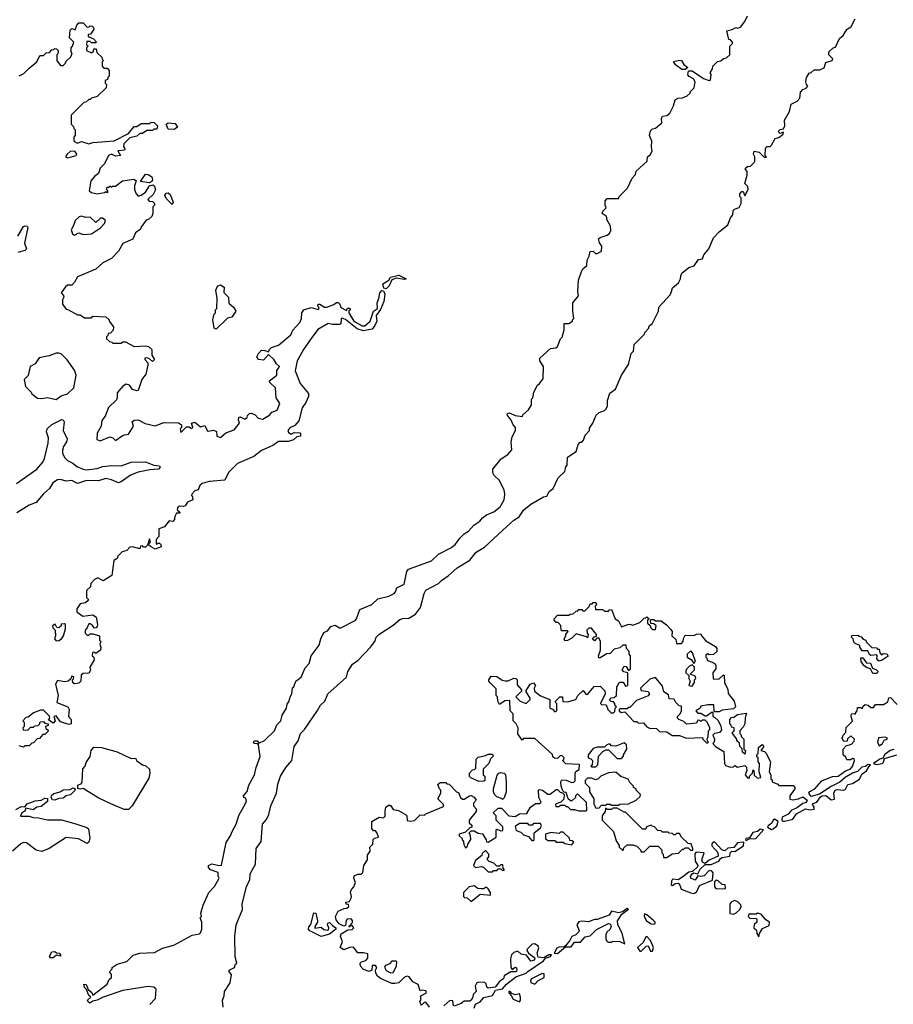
# Model space of a CAD drawing. Extents: x 2673034 to 2765626, y 830478 to 954748.
# Tile 40 of 126: x 2692748 to 2698914, y 886195 to 893143. Entities that reach past the tile are written whole.
import ezdxf

# ---------------------------------------------------------------- set-up
doc = ezdxf.new("R2010")
doc.units = 0

msp = doc.modelspace()

# ---------------------------------------------------------------- linework, layer by layer
at = {"layer": '0CON05XD'}
for points in [[(2693395, 886383.8), (2693396.7, 886405), (2693382.5, 886425), (2693400, 886445), (2693400, 886455), (2693435, 886477.5), (2693505, 886497.5), (2693549.3, 886540.7), (2693595, 886556), (2693698.8, 886561.2), (2693755, 886590), (2693835, 886612.5), (2693965, 886683.3), (2694016.7, 886693.3), (2694025, 886700), (2694032.5, 886725), (2694032.5, 886775), (2694022.5, 886805), (2694030, 886815), (2694027.5, 886837.5), (2694042, 886895), (2694083.1, 886985), (2694124, 887026), (2694156.2, 887085), (2694148.3, 887098.3), (2694148.8, 887125), (2694094.8, 887144.8), (2694081, 887161), (2694080, 887175), (2694105, 887185.3), (2694155, 887173.5), (2694172.5, 887177.5), (2694204.1, 887335.9), (2694236.2, 887385), (2694246.7, 887415), (2694276.2, 887465), (2694295, 887527.5), (2694326.7, 887585), (2694348.6, 887625), (2694345, 887650), (2694330, 887655), (2694327.5, 887665), (2694353.6, 887696.4), (2694365, 887742.5), (2694405.8, 887814.2), (2694415.8, 887865), (2694446.1, 887943.9), (2694432.5, 888025), (2694425, 888032.5), (2694405, 888036.2), (2694399.2, 888045), (2694402, 888055), (2694423.3, 888055), (2694435, 888037.5), (2694475, 888057.5), (2694547.5, 888125), (2694563.8, 888166.2), (2694591.4, 888195), (2694600.6, 888235), (2694630, 888285), (2694635, 888312.5), (2694650, 888335), (2694656.1, 888363.9), (2694668.8, 888385), (2694672.5, 888427.5), (2694683.6, 888436.4), (2694696.7, 888475), (2694735, 888503.3), (2694761.7, 888568.3), (2694791.2, 888598.8), (2694804.2, 888655), (2694861.2, 888728.8), (2694874.2, 888775), (2694895, 888818), (2694919.5, 888830.5), (2694945, 888860), (2694975, 888870), (2695005, 888852.5), (2695015, 888852.5), (2695115, 888904), (2695126, 888915), (2695149.3, 888980.7), (2695234.1, 889015.9), (2695275, 889055.7), (2695353.9, 889076.1), (2695390, 889095), (2695400, 889105), (2695410, 889135), (2695461.2, 889158.8), (2695481.1, 889248.9), (2695491.2, 889265), (2695655, 889324.4), (2695705, 889371.9), (2695795, 889418.6), (2695825, 889441.4), (2695855, 889484), (2695885, 889513.8), (2695915.9, 889534.1), (2695952.5, 889575), (2695995.9, 889604.1), (2696015, 889627.5), (2696041.7, 889648.3), (2696095, 889670), (2696140, 889705), (2696166.7, 889755), (2696172.5, 889795), (2696166.4, 889826.4), (2696133, 889893), (2696096.4, 889926.4), (2696087.5, 889945), (2696088.3, 889971.7), (2696146.7, 890045), (2696192.5, 890075), (2696221.7, 890108.3), (2696217.5, 890165), (2696225, 890200), (2696247.5, 890245), (2696246.7, 890265), (2696232, 890285), (2696217.3, 890317.3), (2696187.5, 890355), (2696190, 890365), (2696205, 890368.8), (2696245, 890348.8), (2696296.4, 890343.6), (2696300, 890355), (2696339.3, 890390.7), (2696360, 890425), (2696360, 890465), (2696370, 890475), (2696377.5, 890515), (2696402.5, 890565), (2696417.5, 890575), (2696441.7, 890608.3), (2696446.2, 890695), (2696420, 890735), (2696420, 890755), (2696495, 890822.5), (2696531.7, 890828.3), (2696543, 890837), (2696565, 890890), (2696577, 890903), (2696590, 890955), (2696591.7, 890998.3), (2696625, 891000), (2696650, 891015), (2696650, 891025), (2696660, 891035), (2696652.5, 891085), (2696652.5, 891145), (2696692.5, 891195), (2696687.5, 891225), (2696692.5, 891305), (2696712.5, 891365), (2696722.5, 891385), (2696751.7, 891408.3), (2696752.5, 891445), (2696767.5, 891475), (2696773.6, 891506.4), (2696795, 891510), (2696813, 891493), (2696825, 891492.5), (2696855, 891510), (2696857.5, 891545), (2696839.3, 891569.3), (2696833.9, 891596.1), (2696845, 891606.7), (2696895, 891622.5), (2696910, 891635), (2696920, 891655), (2696917, 891687), (2696893, 891733), (2696892.5, 891745), (2696886.4, 891756.4), (2696860, 891775), (2696865, 891792.5), (2696887.5, 891815), (2696880, 891835), (2696880, 891865), (2696895, 891880), (2696975, 891880), (2696980, 891895), (2697037, 891953), (2697070, 892025), (2697095, 892050), (2697100, 892075), (2697177.5, 892145), (2697180, 892175), (2697199.3, 892190.7), (2697213, 892217), (2697207.5, 892245), (2697210, 892285), (2697193.6, 892326.4), (2697200.7, 892359.3), (2697215, 892372.5), (2697235, 892377.5), (2697280, 892415), (2697277.5, 892445), (2697285, 892462.5), (2697315, 892467.5), (2697336.1, 892483.9), (2697363.3, 892535), (2697373.6, 892576.4), (2697395, 892590), (2697425, 892592.5), (2697460, 892605), (2697480, 892625), (2697480, 892635), (2697508.3, 892661.7), (2697516, 892705), (2697503.3, 892725), (2697472.6, 892742.6), (2697464.4, 892754.4), (2697468.8, 892781.2), (2697495, 892781.1), (2697575, 892728.8), (2697615, 892714.3), (2697623.3, 892716.7), (2697627.5, 892755), (2697622.5, 892767.5), (2697637.5, 892795), (2697640, 892815), (2697673, 892847), (2697697, 892853), (2697715, 892870), (2697737, 892873), (2697760, 892895), (2697760, 892955), (2697780, 892975), (2697780, 892985), (2697765, 893000), (2697753, 893003), (2697740, 893065), (2697777, 893073), (2697803, 893087), (2697815, 893082.5), (2697835, 893090), (2697865, 893130), (2697885, 893170)], [(2692743.6, 892746.4), (2692776.4, 892763.6), (2692815, 892800), (2692870, 892845), (2692883, 892877), (2692895, 892890), (2692915, 892890), (2692935, 892910), (2692958.3, 892911.7), (2692975, 892930), (2692988.3, 892931.7), (2692995, 892940), (2693008.3, 892938.3), (2693020, 892925), (2693017, 892903), (2693010, 892895), (2693010, 892855), (2693035, 892820), (2693055, 892820), (2693070, 892835), (2693075, 892850), (2693108.3, 892881.7), (2693117.5, 892905), (2693110, 892915), (2693110, 892945), (2693120, 892955), (2693130, 892985), (2693100, 893015), (2693105, 893070), (2693115, 893080), (2693138.3, 893071.7), (2693150, 893105), (2693165, 893120), (2693195, 893120), (2693225, 893090), (2693238.3, 893091.7), (2693245, 893100), (2693258.3, 893098.3), (2693268.3, 893088.3), (2693270, 893075), (2693248.3, 893041.7), (2693231.7, 893038.3), (2693230, 893025), (2693268.3, 893008.3), (2693290, 892985), (2693285, 892980), (2693255, 892980), (2693245, 892990), (2693221.7, 892988.3), (2693220, 892965), (2693230, 892955), (2693220, 892945), (2693220, 892925), (2693255, 892910), (2693268.3, 892921.7), (2693271.7, 892938.3), (2693288.3, 892938.3), (2693291.7, 892911.7), (2693328.3, 892878.3), (2693330, 892865), (2693340, 892855), (2693330, 892845), (2693330, 892815), (2693341.7, 892801.7), (2693365, 892800), (2693380, 892785), (2693380, 892745), (2693371.7, 892738.3), (2693368.3, 892721.7), (2693350, 892715), (2693350, 892695), (2693360, 892685), (2693358.3, 892661.7), (2693295, 892600), (2693255, 892590), (2693245, 892580), (2693235, 892580), (2693215, 892560), (2693201.7, 892558.3), (2693111.7, 892468.3), (2693110, 892405), (2693128.3, 892388.3), (2693130, 892375), (2693140, 892365), (2693140, 892325), (2693130, 892315), (2693130, 892285), (2693155, 892272.5), (2693185, 892282.5), (2693235, 892267.5), (2693265, 892277.5), (2693415, 892287.5), (2693515, 892340), (2693555, 892390), (2693575, 892390), (2693605, 892410), (2693665, 892410), (2693675, 892420), (2693697, 892417), (2693720, 892395), (2693715, 892370), (2693695, 892370), (2693685, 892360), (2693645, 892360), (2693615, 892340), (2693595, 892340), (2693575, 892320), (2693525, 892310), (2693518.3, 892301.7), (2693483, 892267), (2693480, 892245), (2693490, 892235), (2693488.3, 892221.7), (2693441.7, 892218.3), (2693460, 892185), (2693425, 892180), (2693395, 892193.3), (2693373.8, 892185), (2693346.7, 892125), (2693316.7, 892095), (2693303, 892057), (2693275, 892037.5), (2693250, 892005), (2693237.5, 891935), (2693255, 891922.5), (2693295, 891913.3), (2693347, 891923), (2693355, 891930), (2693365, 891920), (2693370, 891925), (2693370, 891935), (2693360, 891945), (2693365, 891960), (2693378.3, 891961.7), (2693385, 891970), (2693395, 891960), (2693402.5, 891967.5), (2693425, 891967.5), (2693473, 892007), (2693553, 892017), (2693570, 892005), (2693558.3, 891971.7), (2693557.5, 891945), (2693570, 891915), (2693585, 891897.5), (2693605, 891904), (2693635, 891926), (2693665, 891970), (2693687, 891977), (2693699.2, 891969.2), (2693707, 891943), (2693690, 891910), (2693652.5, 891875), (2693661.7, 891861.7), (2693685, 891860), (2693700, 891845), (2693700, 891835), (2693688.3, 891821.7), (2693687.5, 891775), (2693680, 891755), (2693660, 891735), (2693641.7, 891728.3), (2693603, 891677), (2693600, 891665), (2693565, 891640), (2693546.4, 891593.6), (2693477, 891563), (2693445, 891510), (2693395, 891457.5), (2693335, 891427.5), (2693285, 891382.5), (2693155, 891327.5), (2693135, 891290), (2693115, 891270), (2693085, 891270), (2693071.7, 891258.3)], [(2694184.4, 886175), (2694178.6, 886225), (2694190, 886255), (2694192.5, 886285), (2694232.7, 886347.3), (2694242.5, 886405), (2694226.7, 886425), (2694227.5, 886435), (2694263.3, 886455), (2694271.7, 886478.3), (2694280, 886485), (2694269.7, 886529.7), (2694266, 886675), (2694276, 886755), (2694320, 886865), (2694318.8, 886905), (2694348.1, 887025), (2694372.5, 887075), (2694374, 887115), (2694411.4, 887185), (2694416, 887295), (2694451.2, 887345), (2694462, 887465), (2694489.8, 887500.2), (2694506.4, 887533.6), (2694520, 887595), (2694559.4, 887685), (2694570.9, 887749.1), (2694589.2, 887805), (2694626.2, 887865), (2694668.8, 887915), (2694685.9, 888014.1), (2694714.2, 888055), (2694728.8, 888105), (2694757.5, 888135), (2694850.9, 888269.1), (2694870, 888305), (2694901.2, 888335), (2694923.8, 888385), (2695055, 888503.8), (2695065, 888542.5), (2695097.5, 888595), (2695135.9, 888624.1), (2695223.8, 888715), (2695253.8, 888755), (2695264.2, 888785.8), (2695283.3, 888805), (2695385, 888870), (2695430.3, 888909.7), (2695452.3, 888917.7), (2695495, 888920), (2695541.1, 888948.9), (2695578, 888995), (2695602, 889095), (2695615, 889116.7), (2695705, 889163.8), (2695724.1, 889185.9), (2695772.3, 889217.7), (2695835.7, 889274.3), (2695925, 889328.8), (2695970, 889385), (2696028.3, 889421.7), (2696159.1, 889540.9), (2696235, 889612.5), (2696273.3, 889635), (2696306.7, 889685), (2696355, 889723.8), (2696443.9, 889776.1), (2696468.3, 889781.7), (2696485, 889812.5), (2696513.3, 889835), (2696549.3, 889910.7), (2696596.7, 889955), (2696603, 889987), (2696611.7, 889998.3), (2696614, 890056), (2696676.7, 890095), (2696690, 890145), (2696705, 890162.5), (2696715, 890162.5), (2696726.7, 890175), (2696738.8, 890211.2), (2696768.8, 890245), (2696770, 890260), (2696792.5, 890295), (2696817, 890353), (2696838.8, 890371.2), (2696875.6, 890384.4), (2696886.2, 890395), (2696895.8, 890415), (2696896.2, 890455), (2696913, 890507), (2696952.5, 890535), (2696996.7, 890635), (2697045, 890710), (2697063, 890787), (2697080, 890805), (2697085, 890850), (2697157.5, 890925), (2697160, 890935), (2697187, 890963), (2697192.5, 890985), (2697213, 890997), (2697257.5, 891085), (2697260, 891115), (2697339.2, 891200.8), (2697348.8, 891225), (2697355, 891250), (2697397.5, 891285), (2697412.5, 891315), (2697413.3, 891335), (2697422.5, 891355), (2697470, 891395), (2697507.5, 891405), (2697540, 891450), (2697566.2, 891455), (2697577.1, 891482.9), (2697612.5, 891525), (2697645.8, 891604.2), (2697684, 891646), (2697745.6, 891695), (2697765.5, 891744.5), (2697782.5, 891765), (2697783.9, 891796.1), (2697793.9, 891806.1), (2697825, 891816.7), (2697840, 891845), (2697840, 891885), (2697830, 891895), (2697830, 891915), (2697845, 891930), (2697855, 891930), (2697865, 891900), (2697890, 891945), (2697887.5, 891965), (2697866.4, 891986.4), (2697882.5, 892045), (2697881.7, 892071.7), (2697870, 892085), (2697870, 892095), (2697885, 892107.5), (2697905, 892110), (2697932.5, 892135), (2697937.5, 892145), (2697937.5, 892175), (2697927.5, 892195), (2697932.5, 892215), (2697968.3, 892208.3), (2698001.7, 892171.7), (2698018.3, 892171.7), (2698010, 892185), (2698013, 892237), (2698023, 892247), (2698045, 892247.5), (2698055, 892257.5), (2698080, 892305), (2698105, 892312.5), (2698137.5, 892335), (2698138.3, 892348.3), (2698115, 892340), (2698102.5, 892355), (2698115, 892367.5), (2698138.3, 892371.7), (2698147.5, 892395), (2698146.7, 892435), (2698182.5, 892495), (2698193.9, 892546.1), (2698235, 892567.5), (2698255, 892590), (2698258.3, 892631.7), (2698275, 892650), (2698299.3, 892660.7), (2698310, 892675), (2698302.5, 892685), (2698297.5, 892705), (2698302.5, 892735), (2698320, 892765), (2698335, 892770), (2698355, 892790), (2698395, 892790), (2698425, 892802.5), (2698438.8, 892841.2), (2698482.5, 892855), (2698486.4, 892866.4), (2698460, 892895), (2698460, 892915), (2698490, 892945), (2698505, 892950), (2698535, 893010), (2698559.3, 893030.7), (2698587, 893073), (2698617.5, 893095), (2698645, 893150)], [(2697445, 892790.8), (2697422.3, 892792.3), (2697377.5, 892825), (2697362.5, 892847.5), (2697405, 892858.1), (2697418, 892855), (2697435, 892827.5), (2697463.3, 892805), (2697445, 892790.8)], [(2693835, 892367.5), (2693795, 892370), (2693782.5, 892405), (2693795, 892416.2), (2693845, 892410), (2693862.5, 892385), (2693845, 892372.5), (2693835, 892367.5)], [(2693085, 892167.5), (2693105, 892174), (2693147.5, 892185), (2693150, 892195), (2693136.1, 892216.1), (2693105, 892213.3), (2693084, 892195), (2693070, 892175), (2693085, 892167.5)], [(2693665, 891992.5), (2693601.7, 892001.7), (2693635, 892052.5), (2693655, 892051.2), (2693680, 892035), (2693686.4, 892013.6), (2693680, 892000), (2693665, 891992.5)], [(2693825, 891840), (2693781.7, 891881.7), (2693772.5, 891905), (2693781.2, 891918.8), (2693795, 891920), (2693808.8, 891908.8), (2693830, 891855), (2693825, 891840)], [(2693135, 891622.5), (2693165, 891640), (2693197, 891627), (2693255, 891632.5), (2693317.5, 891675), (2693347.5, 891705), (2693352.5, 891725), (2693331.7, 891741.7), (2693318.3, 891741.7), (2693285, 891712.5), (2693245, 891748.8), (2693215, 891746.7), (2693185, 891756.7), (2693168.3, 891751.7), (2693138.8, 891725), (2693128.8, 891691.2), (2693110.7, 891659.3), (2693121.7, 891631.7), (2693135, 891622.5)], [(2692734.2, 891615.8), (2692775, 891682.5), (2692785, 891687.5), (2692800, 891685), (2692806, 891676), (2692782, 891565), (2692795.8, 891525), (2692783.3, 891515), (2692735, 891500.8)], [(2695335, 891244.2), (2695318, 891248), (2695312, 891278), (2695352.5, 891305), (2695364.1, 891325.9), (2695425, 891340), (2695476.7, 891315), (2695465, 891310), (2695405, 891320), (2695373.6, 891306.4), (2695356, 891265), (2695335, 891244.2)], [(2693071.7, 891258.3), (2693040, 891215), (2693057, 891197), (2693060, 891185), (2693050, 891165), (2693050, 891135), (2693075, 891100), (2693088.3, 891098.3), (2693155, 891060), (2693175, 891060), (2693205, 891040), (2693255, 891040), (2693265, 891050), (2693357, 891047), (2693380, 891025), (2693380, 891015), (2693410, 890975), (2693408.3, 890951.7), (2693388.3, 890931.7), (2693371.7, 890928.3), (2693370, 890915), (2693360, 890905), (2693361.7, 890891.7), (2693381.7, 890871.7), (2693398.3, 890868.3), (2693405, 890860), (2693465, 890860), (2693475, 890870), (2693495, 890870), (2693555, 890837.5), (2693635, 890842.5), (2693657, 890837), (2693680, 890815), (2693680, 890775), (2693700, 890745), (2693685, 890730), (2693665, 890750), (2693645, 890757.5), (2693630, 890755), (2693630, 890745), (2693651.7, 890721.7), (2693652.5, 890705), (2693637.7, 890642.3), (2693610, 890605), (2693583, 890527), (2693573.6, 890523.6), (2693543.9, 890533.9), (2693522.5, 890565), (2693499.3, 890570.7), (2693475, 890556.7), (2693435, 890510), (2693437, 890477), (2693430.7, 890459.3), (2693374.2, 890405.8), (2693352, 890345), (2693328.8, 890315), (2693322, 890275), (2693295.8, 890224.2), (2693291.7, 890181.7), (2693315, 890170), (2693385, 890200), (2693405, 890192.5), (2693425, 890173.3), (2693478.3, 890211.7), (2693515, 890217.5), (2693550, 890275), (2693542.5, 890305), (2693555, 890317.5), (2693585, 890320), (2693633, 890293), (2693705, 890277.5), (2693765, 890300), (2693869.3, 890299.3), (2693890, 890285), (2693890, 890265), (2693880, 890255), (2693885, 890230), (2693925, 890270), (2693945, 890270), (2693955, 890260), (2693965, 890260), (2693970, 890265), (2693960, 890295), (2693985, 890302.5), (2694025, 890270), (2694055, 890280), (2694070, 890245), (2694078.3, 890238.3), (2694115, 890247.5), (2694137, 890237), (2694140, 890205), (2694166.1, 890193.9), (2694203, 890227), (2694261.7, 890248.3), (2694300, 890295), (2694293, 890317), (2694295, 890337.5), (2694305, 890340), (2694336.2, 890323.8), (2694352.5, 890335), (2694355, 890350), (2694370, 890365), (2694385, 890367.5), (2694410, 890355), (2694431.7, 890331.7), (2694465, 890323.8), (2694513.3, 890355), (2694527.7, 890372.3), (2694565, 890386.7), (2694583.3, 890435), (2694558.8, 890475), (2694553.3, 890545), (2694513.6, 890583.6), (2694510, 890595), (2694562.5, 890635), (2694563.3, 890665), (2694582.5, 890695), (2694560, 890715), (2694545, 890742.5), (2694505, 890780), (2694469.3, 890740.7), (2694433.9, 890743.9), (2694421.2, 890765), (2694432.7, 890787.3), (2694455, 890810), (2694479.3, 890809.3), (2694505, 890800), (2694510, 890815), (2694525, 890830), (2694575, 890846.7), (2694661.7, 890918.3), (2694675, 890952.5), (2694696.7, 890975), (2694726.2, 891005), (2694736.2, 891035), (2694738.8, 891075), (2694753.9, 891096.1), (2694805, 891111.2), (2694855, 891097.5), (2694862.5, 891105), (2694852.5, 891125), (2694855, 891136.2), (2694866.4, 891136.4), (2694900, 891115), (2694915, 891113.8), (2694965, 891133.3), (2694985, 891147.5), (2694995, 891147.5), (2695007.5, 891135), (2695015, 891112.5), (2695055, 891090), (2695061.7, 891108.3), (2695078.3, 891108.3), (2695080, 891095), (2695071.7, 891088.3), (2695070, 891075), (2695106.2, 891015), (2695165, 890983.3), (2695185, 890983.3), (2695222.5, 891015), (2695246.2, 891085), (2695273.3, 891105), (2695270, 891145), (2695282.5, 891175), (2695289.2, 891215), (2695305, 891232), (2695315, 891230), (2695325.8, 891205), (2695317.5, 891155), (2695295, 891097.5), (2695264.1, 891055.9), (2695268, 891015), (2695255.7, 890984.3), (2695235, 890958), (2695175, 890946.2), (2695130.7, 890960.7), (2695047.6, 891027.6), (2695023.3, 891036.7), (2695017.5, 891032.5), (2695015, 890997.5), (2695005, 890992.5), (2694955, 890992.5), (2694925, 891000), (2694853.3, 890956.7), (2694806.2, 890893.8), (2694752.2, 890815), (2694707.5, 890735), (2694692, 890665), (2694727.5, 890575), (2694786.1, 890506.1), (2694786.7, 890485), (2694767.7, 890442.3), (2694742.5, 890405), (2694717, 890313), (2694690, 890280), (2694655, 890263.3), (2694640, 890245), (2694645, 890230), (2694665, 890217.5), (2694685, 890230), (2694725, 890227.5), (2694730, 890225), (2694730, 890205), (2694705, 890200), (2694680.7, 890179.3), (2694645, 890166), (2694575, 890166.7), (2694535, 890138.8), (2694455, 890103.8), (2694399.7, 890060.3), (2694285, 890011.2), (2694221.2, 889948.8), (2694195, 889892.5), (2694086.4, 889883.6), (2694035, 889870), (2694020, 889855), (2694007.5, 889825), (2693985, 889817.5), (2693962.5, 889795), (2693960, 889785), (2693967, 889777), (2693970, 889755), (2693931.7, 889738.3), (2693915, 889712.5), (2693905, 889707.5), (2693875, 889710), (2693865, 889700), (2693860, 889685), (2693878.3, 889668.3), (2693878.3, 889661.7), (2693855, 889660), (2693843, 889637), (2693840, 889615), (2693828.3, 889601.7), (2693803, 889607), (2693770, 889565), (2693730, 889550), (2693730, 889495), (2693710, 889475), (2693710, 889445), (2693715, 889440), (2693721.7, 889448.3), (2693735, 889450), (2693745, 889440), (2693746.4, 889423.6), (2693705, 889407.5), (2693670, 889425), (2693660, 889435), (2693660, 889445), (2693670, 889455), (2693665, 889480), (2693650, 889435), (2693635, 889420), (2693621.7, 889421.7), (2693615, 889430), (2693601.7, 889428.3), (2693595, 889410), (2693545, 889422.5), (2693525, 889420), (2693505, 889397.5), (2693471.2, 889388.8), (2693441.7, 889358.3), (2693435, 889340), (2693413, 889327), (2693398.3, 889221.7), (2693336.4, 889183.6), (2693305, 889202.5), (2693295, 889202.5), (2693275, 889192.5), (2693250, 889165), (2693248.3, 889141.7), (2693220, 889115), (2693220, 889065), (2693230, 889055), (2693230, 889045), (2693211.7, 889028.3), (2693175, 889020), (2693150, 888985), (2693150, 888965), (2693193, 888933), (2693265, 888942.5), (2693287, 888927), (2693297.5, 888875), (2693295, 888860), (2693288.3, 888851.7), (2693275, 888850), (2693259.3, 888869.3), (2693245, 888880), (2693235, 888880), (2693218.3, 888841.7), (2693210, 888835), (2693210, 888815), (2693225, 888800), (2693235, 888800), (2693245, 888810), (2693265, 888810), (2693310, 888795), (2693310, 888765), (2693320, 888755), (2693313.3, 888736.7), (2693320, 888715), (2693317.5, 888695), (2693285, 888670), (2693275, 888680), (2693261.7, 888678.3), (2693260, 888655), (2693270, 888645), (2693272.5, 888625), (2693242.5, 888575), (2693247, 888553), (2693235, 888532.5), (2693195, 888530), (2693181.7, 888518.3), (2693180, 888475), (2693165, 888460), (2693135, 888457.5), (2693123.6, 888463.6), (2693120, 888485), (2693128.3, 888491.7), (2693130, 888505), (2693115, 888510), (2693108.3, 888491.7), (2693090, 888475), (2693065, 888470), (2693015, 888480), (2693000, 888455), (2693020, 888375), (2693010, 888325), (2693087.5, 888295), (2693097.5, 888275), (2693092.5, 888225), (2693110, 888205), (2693110, 888175), (2693095, 888170), (2693035, 888187.5), (2693005, 888230), (2692990, 888225), (2692997.5, 888195), (2692985, 888180), (2692951.7, 888201.7), (2692960, 888215), (2692958.3, 888228.3), (2692915, 888270), (2692895, 888270), (2692845, 888252.5), (2692808.3, 888221.7), (2692791.7, 888218.3), (2692770, 888195), (2692780, 888185), (2692780, 888155), (2692770, 888145), (2692771.7, 888131.7), (2692805, 888130), (2692825, 888150), (2692845, 888150), (2692855, 888160), (2692878.3, 888161.7), (2692888.3, 888171.7), (2692891.7, 888188.3), (2692915, 888190), (2692925, 888180), (2692950, 888175), (2692948.3, 888161.7), (2692930, 888155), (2692931.7, 888141.7), (2692948.3, 888128.3), (2692948.3, 888121.7), (2692925, 888100), (2692911.7, 888098.3), (2692888.3, 888071.7), (2692871.7, 888068.3), (2692845, 888040), (2692833, 888037), (2692815, 888020), (2692785, 888020), (2692775, 888010), (2692745, 888020)], [(2694135, 890960), (2694120, 890965), (2694110, 891025), (2694120, 891065), (2694130, 891075), (2694130, 891095), (2694140, 891105), (2694142.5, 891175), (2694133.3, 891235), (2694145, 891262.5), (2694165, 891272.5), (2694190, 891255), (2694188.3, 891218.3), (2694222.5, 891185), (2694223, 891143), (2694257.5, 891115), (2694272.5, 891085), (2694246, 891044), (2694213.8, 891036.2), (2694135, 890960)], [(2693005, 890463.3), (2693041.2, 890488.8), (2693085, 890503.3), (2693130, 890545), (2693147.5, 890635), (2693135, 890670), (2693083, 890743), (2693040, 890785), (2693025, 890790), (2693005, 890790), (2692955, 890770), (2692885, 890757.5), (2692856.4, 890713.6), (2692822.5, 890695), (2692807, 890633), (2692780, 890605), (2692790, 890555), (2692830, 890515), (2692833.6, 890503.6), (2692873, 890473), (2692905, 890470), (2692945, 890477.5), (2693005, 890463.3)], [(2692725, 889871.2), (2692868.5, 889971.5), (2692910.1, 890019.9), (2692924, 890046), (2692949.7, 890155), (2692951.7, 890191.7), (2692938.1, 890235), (2692940.8, 890255), (2692975, 890285.8), (2693045, 890322), (2693055, 890320), (2693062, 890305), (2693054.4, 890245), (2693082.5, 890185), (2693078.6, 890165), (2693057.9, 890132.1), (2693049.1, 890105), (2693050, 890085), (2693065, 890054.3), (2693085, 890032.7), (2693123.3, 890013.3), (2693150.4, 889990.4), (2693195, 889970.7), (2693217.3, 889967.3), (2693295, 889975.3), (2693335, 889991.2), (2693396.7, 889996.7), (2693465, 889993.6), (2693535, 890020.4), (2693635, 890022.9), (2693695, 890000), (2693735.7, 889995.7), (2693740, 889985), (2693727.9, 889972.1), (2693667, 889967), (2693585, 889950), (2693530.5, 889929.5), (2693465, 889882.5), (2693445, 889875.8), (2693396.7, 889896.7), (2693355.4, 889905.4), (2693305, 889890), (2693218.5, 889891.5), (2693155, 889871.2), (2693115, 889890.6), (2693075, 889886.7), (2693035, 889898.2), (2693015, 889896.9), (2692980.6, 889875), (2692958.9, 889835), (2692915, 889797.5), (2692865, 889735.4), (2692815, 889716.7), (2692727.2, 889662.8)], [(2695590, 886295), (2695575, 886290), (2695560, 886335), (2695523.9, 886353.9), (2695498, 886388), (2695485, 886393.3), (2695465, 886386.7), (2695425, 886347.5), (2695395, 886342.5), (2695375, 886342.5), (2695295, 886377.5), (2695273.6, 886393.6), (2695262.5, 886415), (2695260, 886435), (2695267.5, 886455), (2695258.3, 886468.3), (2695235, 886470), (2695232.5, 886435), (2695215, 886426.7), (2695175, 886441.2), (2695152.5, 886465), (2695150, 886485), (2695160, 886495), (2695190, 886505), (2695205, 886520), (2695205, 886550), (2695175, 886557.5), (2695135, 886557.5), (2695105, 886597.5), (2695075, 886596.7), (2695035, 886580), (2695010, 886595), (2695027.5, 886635), (2695012.5, 886675), (2695017, 886693), (2695065, 886720), (2695095, 886722.5), (2695107.5, 886735), (2695095, 886750), (2695080, 886750), (2695075, 886740), (2695070, 886745), (2695097, 886773), (2695097, 886787), (2695087, 886797), (2695060, 886795), (2695053, 886787), (2695048.3, 886751.7), (2695035, 886747.5), (2695003.3, 886763.3), (2694981.7, 886791.7), (2694976.7, 886815), (2694995, 886852.5), (2695038.3, 886871.7), (2695057, 886873), (2695070, 886885), (2695068.3, 886898.3), (2695051.7, 886901.7), (2695050, 886915), (2695075, 886920), (2695087, 886943), (2695090, 886955), (2695083, 886987), (2695090, 887005), (2695107, 887023), (2695117.5, 887055), (2695107.5, 887085), (2695108.3, 887101.7), (2695135, 887112.5), (2695157, 887113), (2695170, 887125), (2695177.5, 887175), (2695202.5, 887215), (2695203, 887247), (2695222.5, 887275), (2695220, 887305), (2695240, 887325), (2695243, 887357), (2695251.7, 887368.3), (2695280, 887375), (2695268.3, 887408.3), (2695258.3, 887418.3), (2695245, 887420), (2695232.5, 887435), (2695232.5, 887485), (2695285, 887516.7), (2695315, 887510), (2695327, 887523), (2695328.3, 887558.3), (2695333, 887587), (2695355, 887602.5), (2695366.4, 887596.4), (2695385, 887570), (2695421.7, 887561.7), (2695470, 887535), (2695480, 887525), (2695481.7, 887491.7), (2695505, 887487.5), (2695535, 887492.5), (2695575, 887532.5), (2695605, 887530), (2695615, 887540), (2695738.3, 887591.7), (2695740, 887605), (2695700, 887645), (2695720, 887685), (2695720, 887705), (2695710, 887715), (2695700, 887745), (2695715, 887760), (2695755, 887760), (2695761.7, 887751.7), (2695778.3, 887748.3), (2695830, 887695), (2695845, 887690), (2695860, 887655), (2695873, 887643), (2695885, 887642.5), (2695923, 887667), (2695935, 887667.5), (2695956.4, 887656.4), (2695970, 887635), (2695950, 887615), (2695950, 887595), (2695970, 887575), (2695970, 887555), (2695920, 887495), (2695920, 887475), (2695938.3, 887458.3), (2695940, 887445), (2695925, 887440), (2695895, 887410), (2695850, 887395), (2695850, 887385), (2695870, 887365), (2695870, 887355), (2695880, 887345), (2695883, 887323), (2695895, 887300), (2695908.3, 887311.7), (2695910, 887325), (2695931.7, 887358.3), (2695930, 887385), (2695920, 887405), (2695935, 887420), (2695955, 887420), (2695985, 887402.5), (2696015, 887397.5), (2696040, 887355), (2696041.7, 887341.7), (2696055, 887340), (2696110, 887375), (2696110, 887425), (2696115, 887430), (2696145, 887420), (2696158.3, 887421.7), (2696157, 887447), (2696110, 887495), (2696110, 887525), (2696090, 887545), (2696125, 887580), (2696148.3, 887578.3), (2696200, 887525), (2696245, 887520), (2696275, 887540), (2696328.3, 887541.7), (2696353.6, 887586.4), (2696388.3, 887611.7), (2696417.5, 887612.5), (2696428.3, 887621.7), (2696412.5, 887655), (2696410, 887705), (2696415, 887710), (2696437, 887707), (2696475, 887677.5), (2696491.7, 887678.3), (2696535, 887710), (2696545, 887710), (2696561.7, 887691.7), (2696578.3, 887688.3), (2696590, 887675), (2696588.3, 887641.7), (2696568.3, 887621.7), (2696535, 887610), (2696530, 887605), (2696531.7, 887591.7), (2696555, 887590), (2696565, 887600), (2696595, 887600), (2696605, 887590), (2696615, 887590), (2696635, 887570), (2696665, 887570), (2696695, 887560), (2696745, 887560), (2696750, 887565), (2696748.3, 887618.3), (2696688.3, 887678.3), (2696681.7, 887678.3), (2696670, 887665), (2696670, 887655), (2696645, 887630), (2696635, 887630), (2696620, 887645), (2696605, 887690), (2696591.7, 887691.7), (2696581.7, 887701.7), (2696570, 887735), (2696567.5, 887765), (2696575, 887780), (2696605, 887777.5), (2696645, 887760), (2696658.3, 887761.7), (2696668.3, 887771.7), (2696667.5, 887825), (2696673.3, 887836.7), (2696697, 887853), (2696698.3, 887888.3), (2696601.7, 887891.7), (2696580, 887915), (2696588.3, 887921.7), (2696590, 887935), (2696575, 887950), (2696561.7, 887948.3), (2696545, 887930), (2696521.7, 887931.7), (2696511.7, 887941.7), (2696508.3, 887958.3), (2696385, 888070), (2696305, 888070), (2696295, 888060), (2696263, 888103), (2696267, 888147), (2696253, 888173), (2696230, 888195), (2696230, 888245), (2696210, 888265), (2696208.3, 888338.3), (2696173, 888337), (2696135, 888310), (2696123, 888333), (2696120, 888365), (2696110, 888375), (2696111.7, 888421.7), (2696070.7, 888460.7), (2696060, 888475), (2696060, 888485), (2696075, 888510), (2696115, 888507.5), (2696153, 888483), (2696175, 888477.5), (2696195, 888477.5), (2696235, 888497.5), (2696250, 888495), (2696260, 888485), (2696258.3, 888448.3), (2696290, 888415), (2696290, 888405), (2696250, 888365), (2696280, 888335), (2696315, 888320), (2696325, 888320), (2696350, 888345), (2696350, 888355), (2696320, 888405), (2696350, 888455), (2696375, 888462.5), (2696387.5, 888445), (2696380, 888425), (2696382.5, 888405), (2696425, 888372.5), (2696490, 888345), (2696490, 888285), (2696508.3, 888278.3), (2696525, 888260), (2696540, 888265), (2696540, 888315), (2696531.7, 888321.7), (2696530, 888335), (2696560, 888365), (2696580, 888365), (2696581.7, 888331.7), (2696615, 888330), (2696673, 888347), (2696687.5, 888375), (2696725, 888410), (2696743.6, 888383.6), (2696755, 888380), (2696801.7, 888438.3), (2696845, 888440), (2696877, 888407), (2696880, 888385), (2696848.3, 888318.3), (2696855, 888310), (2696888.3, 888308.3), (2696900, 888275), (2696921.7, 888251.7), (2696938.3, 888251.7), (2696948.3, 888261.7), (2696950, 888285), (2696960, 888295), (2696951.7, 888301.7), (2696948.3, 888318.3), (2696938.3, 888328.3), (2696921.7, 888331.7), (2696910, 888345), (2696921.7, 888358.3), (2696945, 888360), (2696960, 888375), (2696962.5, 888435), (2696981.7, 888468.3), (2697008.3, 888468.3), (2697025, 888440), (2697040, 888445), (2697040, 888535), (2697011.7, 888541.7), (2697000, 888555), (2697015, 888580), (2697028.3, 888578.3), (2697045, 888550), (2697058.3, 888561.7), (2697060, 888655), (2697050, 888665), (2697050, 888685), (2697030, 888705), (2697028.3, 888728.3), (2697005, 888730), (2696985, 888710), (2696945, 888700), (2696915, 888670), (2696893, 888667), (2696845, 888640), (2696835, 888640), (2696832.5, 888655), (2696847.5, 888695), (2696847.5, 888755), (2696835, 888780), (2696821.7, 888778.3), (2696805, 888760), (2696791.7, 888771.7), (2696801.7, 888788.3), (2696818.3, 888791.7), (2696820, 888805), (2696785, 888850), (2696765, 888850), (2696750, 888835), (2696753, 888813), (2696760, 888805), (2696755, 888780), (2696747.5, 888787.5), (2696675, 888810), (2696645, 888777.5), (2696615, 888762.5), (2696595, 888760), (2696590, 888775), (2696602.5, 888795), (2696603, 888807), (2696620, 888825), (2696615, 888830), (2696575, 888830), (2696570, 888835), (2696568.3, 888868.3), (2696548.3, 888888.3), (2696535, 888890), (2696520, 888905), (2696520, 888915), (2696545, 888940), (2696625, 888940), (2696633, 888947), (2696655, 888950), (2696675, 888970), (2696688.3, 888971.7), (2696695, 888980), (2696715, 888980), (2696721.7, 888971.7), (2696735, 888970), (2696768.3, 889001.7), (2696775, 889020), (2696788.3, 889021.7), (2696795, 889030), (2696815, 889030), (2696820, 889015), (2696810, 889005), (2696811.7, 888981.7), (2696865, 888980), (2696875, 888970), (2696905, 888970), (2696911.7, 888978.3), (2696925, 888980), (2696950, 888915), (2696975, 888900), (2696995, 888857.5), (2697040, 888875), (2697055, 888877.5), (2697075, 888870), (2697125, 888890), (2697155, 888920), (2697168.3, 888921.7), (2697175, 888930), (2697190, 888915), (2697180, 888905), (2697180, 888885), (2697198.3, 888868.3), (2697201.7, 888851.7), (2697215, 888840), (2697235, 888840), (2697240, 888865), (2697225, 888880), (2697201.7, 888881.7), (2697200, 888905), (2697205, 888910), (2697225, 888910), (2697235, 888900), (2697275, 888900), (2697313, 888873), (2697345, 888840), (2697352.5, 888825), (2697350, 888795), (2697378.3, 888768.3), (2697385, 888740), (2697418.3, 888741.7), (2697430, 888755), (2697433, 888777), (2697445, 888800), (2697505, 888797.5), (2697525, 888806.7), (2697555, 888810), (2697560, 888795), (2697590.7, 888760.7), (2697659.3, 888719.3), (2697667.5, 888705), (2697667.5, 888685), (2697645, 888662.5), (2697615, 888660), (2697601.7, 888668.3), (2697591.7, 888658.3), (2697590, 888645), (2697598.3, 888638.3), (2697601.7, 888621.7), (2697635, 888610), (2697656.4, 888596.4), (2697662.5, 888585), (2697662.5, 888565), (2697640, 888535), (2697641.7, 888491.7), (2697681.7, 888488.3), (2697715, 888520), (2697720, 888515), (2697722.5, 888465), (2697747, 888417), (2697748.3, 888388.3), (2697790, 888335), (2697800, 888295), (2697785, 888280), (2697705, 888270), (2697685, 888260), (2697655, 888260), (2697650, 888265), (2697648.3, 888308.3), (2697605, 888307.5), (2697555, 888300), (2697550, 888285), (2697520, 888265), (2697535, 888250), (2697555, 888250), (2697585, 888230), (2697595, 888230), (2697635, 888260), (2697640, 888255), (2697640, 888225), (2697655, 888220), (2697678.3, 888198.3), (2697697, 888157), (2697701.7, 888128.3), (2697687, 888113), (2697653, 888107), (2697640, 888095), (2697652.5, 888065), (2697650, 888045), (2697640, 888035), (2697660, 888015), (2697718.3, 887978.3), (2697722.5, 887895), (2697730.7, 887880.7), (2697765, 887867.5), (2697785, 887870), (2697795, 887880), (2697815, 887867.5), (2697865, 887880), (2697878.3, 887868.3)], [(2693005, 888760), (2693025, 888763.3), (2693042.5, 888775), (2693056.7, 888795), (2693070, 888845), (2693070, 888875), (2693065, 888880), (2693041.7, 888878.3), (2693040, 888865), (2693025, 888852.5), (2693010, 888855), (2692997.5, 888877.5), (2692980, 888865), (2692981.7, 888851.7), (2692997.5, 888835), (2693000, 888795), (2692993, 888773), (2693005, 888760)], [(2698815, 888617.5), (2698805, 888622.5), (2698797.5, 888635), (2698800, 888655), (2698795, 888660), (2698755, 888657.5), (2698745, 888662.5), (2698735, 888690), (2698695, 888690), (2698677.5, 888715), (2698677.5, 888727.5), (2698645, 888740), (2698635, 888750), (2698630, 888775), (2698620, 888785), (2698621.7, 888798.3), (2698665, 888800), (2698671.7, 888791.7), (2698688.3, 888788.3), (2698701.7, 888771.7), (2698720, 888765), (2698721.7, 888751.7), (2698761.7, 888711.7), (2698795, 888710), (2698801.7, 888701.7), (2698815, 888700), (2698820, 888675), (2698831.7, 888661.7), (2698845, 888670), (2698868.3, 888668.3), (2698878.3, 888651.7), (2698835, 888622.5), (2698815, 888617.5)], [(2697505, 888600), (2697517.5, 888615), (2697497.5, 888675), (2697485, 888690), (2697460, 888665), (2697460, 888645), (2697488.3, 888628.3), (2697505, 888600)], [(2698768.8, 888528.8), (2698753.3, 888563.3), (2698725, 888572), (2698706.7, 888585), (2698686.7, 888615), (2698685, 888640), (2698699.3, 888639.3), (2698724.1, 888604.1), (2698753, 888603), (2698766.7, 888566.7), (2698795.8, 888555.8), (2698803.8, 888545), (2698803.3, 888535), (2698795, 888530), (2698768.8, 888528.8)], [(2697495, 888440), (2697510, 888465), (2697510, 888485), (2697520, 888495), (2697515, 888510), (2697480, 888525), (2697510, 888555), (2697510, 888575), (2697495, 888590), (2697475, 888580), (2697455, 888560), (2697450, 888545), (2697450, 888535), (2697470, 888515), (2697470, 888495), (2697480, 888475), (2697470, 888445), (2697495, 888440)], [(2697605, 888040), (2697610, 888045), (2697601.7, 888051.7), (2697600, 888065), (2697607.5, 888085), (2697610, 888125), (2697620, 888135), (2697620, 888145), (2697600, 888185), (2697585, 888200), (2697565, 888200), (2697555, 888190), (2697548.3, 888198.3), (2697535, 888200), (2697525, 888180), (2697455, 888172.5), (2697435, 888190), (2697400, 888205), (2697390, 888215), (2697390, 888225), (2697410, 888245), (2697420, 888265), (2697418.3, 888298.3), (2697401.7, 888301.7), (2697380, 888325), (2697368.3, 888348.3), (2697331.7, 888351.7), (2697328.3, 888378.3), (2697295, 888400), (2697285, 888440), (2697235, 888500), (2697195, 888490), (2697130, 888425), (2697135, 888410), (2697185, 888402.5), (2697192.5, 888385), (2697185, 888372.5), (2697101.7, 888338.3), (2697055, 888290), (2697041.7, 888288.3), (2697035, 888280), (2696985, 888280), (2696980, 888275), (2696980, 888265), (2696993, 888253), (2697018.3, 888258.3), (2697081.7, 888191.7), (2697105, 888190), (2697115, 888180), (2697151.7, 888181.7), (2697173.6, 888153.6), (2697193.6, 888143.6), (2697241.7, 888141.7), (2697265, 888120), (2697315, 888117.5), (2697353, 888093), (2697405, 888092.5), (2697455, 888073.8), (2697567, 888077), (2697570, 888065), (2697595, 888040), (2697605, 888040)], [(2697878.3, 887868.3), (2697880, 887845), (2697867.5, 887815), (2697885, 887792.5), (2697898.3, 887791.7), (2697900, 887805), (2697920, 887825), (2697925, 887850), (2697930, 887845), (2697931.7, 887811.7), (2697955, 887790), (2697980, 887795), (2697967.5, 887835), (2697970, 887895), (2697960, 887905), (2697960, 887935), (2697951.7, 887941.7), (2697950, 887955), (2697960, 887965), (2697961.7, 888008.3), (2697988.3, 888028.3), (2698000, 888015), (2697980, 887985), (2698005, 887980), (2698015, 887970), (2698047, 887907), (2698037.5, 887835), (2698050, 887815), (2698050, 887785), (2698058.3, 887778.3), (2698060, 887765), (2698098.3, 887748.3), (2698105, 887740), (2698208.3, 887738.3), (2698220, 887725), (2698220, 887715), (2698183, 887667), (2698183, 887643), (2698205, 887636.7), (2698245.3, 887644.7), (2698275, 887660), (2698305.6, 887635.6), (2698300, 887620), (2698275, 887610.9), (2698232, 887578), (2698196.7, 887565), (2698172.8, 887537.2), (2698128.8, 887515), (2698126.7, 887495), (2698135, 887486.7), (2698145, 887486.7), (2698205, 887502.5), (2698231.7, 887538.3), (2698295, 887573.3), (2698325, 887567.5), (2698355, 887572.5), (2698356.7, 887585), (2698344, 887605), (2698347.7, 887612.3), (2698375, 887621.2), (2698400.3, 887659.7), (2698412.8, 887667.2), (2698438.2, 887668.2), (2698475, 887637.5), (2698498.3, 887641.7), (2698494.3, 887685), (2698504.2, 887705), (2698520.8, 887710.8), (2698563, 887707), (2698576.7, 887713.3), (2698592.5, 887745), (2698625.9, 887754.1), (2698676.4, 887783.6), (2698691.2, 887818.8), (2698725, 887843.3), (2698740.3, 887869.7), (2698752.5, 887885), (2698735, 887888), (2698717.8, 887872.2), (2698691.7, 887868.3), (2698661.7, 887838.3), (2698625, 887825.8), (2698574.7, 887795.3), (2698536.8, 887763.2), (2698475, 887732.9), (2698392.1, 887677.9), (2698335, 887661.2), (2698317.5, 887685), (2698323.9, 887696.1), (2698361.2, 887715), (2698409.2, 887770.8), (2698485, 887801.4), (2698525, 887806), (2698576.6, 887843.4), (2698610, 887855), (2698625, 887872), (2698640, 887915), (2698638.3, 887928.3), (2698625, 887930), (2698615, 887920), (2698585, 887920), (2698578.3, 887938.3), (2698560, 887955), (2698560, 887995), (2698581.7, 888018.3), (2698618.3, 888031.7), (2698638.3, 888051.7), (2698640, 888065), (2698615, 888090), (2698591.7, 888068.3), (2698588.3, 888051.7), (2698565, 888050), (2698550, 888075), (2698558.3, 888081.7), (2698560, 888095), (2698580, 888115), (2698581.7, 888148.3), (2698627, 888193), (2698617.5, 888225), (2698620, 888245), (2698637.5, 888247.5), (2698648.3, 888241.7), (2698650, 888255), (2698660, 888265), (2698661.7, 888288.3), (2698685, 888290), (2698695, 888280), (2698701.7, 888298.3), (2698715, 888310), (2698737, 888307), (2698755, 888290), (2698775, 888290), (2698788.3, 888311.7), (2698845, 888310), (2698875, 888330), (2698881.7, 888358.3), (2698895, 888360), (2698940.7, 888310.7)], [(2697865, 887960), (2697850, 887975), (2697848.3, 887998.3), (2697830, 888015), (2697828.3, 888038.3), (2697810, 888055), (2697810, 888065), (2697780, 888105), (2697780, 888115), (2697790, 888125), (2697790, 888145), (2697771.7, 888151.7), (2697770, 888165), (2697760, 888175), (2697760, 888205), (2697771.7, 888218.3), (2697788.3, 888221.7), (2697815, 888240), (2697875, 888250), (2697880, 888245), (2697872.5, 888237.5), (2697867.5, 888215), (2697867, 888173), (2697855, 888150), (2697830, 888125), (2697830, 888105), (2697838.3, 888098.3), (2697841.7, 888081.7), (2697860, 888065), (2697860, 887995), (2697870, 887985), (2697865, 887960)], [(2696815, 887870), (2696827.5, 887885), (2696833, 887947), (2696865, 887980), (2696885, 887990), (2696905, 887990), (2696965, 887930), (2696995, 887930), (2697010, 887945), (2697010, 887955), (2697032.5, 887995), (2697030, 888025), (2697015, 888040), (2696955, 888017.5), (2696925, 888020), (2696915, 888030), (2696905, 888030), (2696893, 888027), (2696875, 888010), (2696825, 888010), (2696795, 888000), (2696760, 887955), (2696760, 887935), (2696778.3, 887928.3), (2696790, 887915), (2696787.5, 887882.5), (2696780, 887875), (2696785, 887870), (2696815, 887870)], [(2698815, 888020), (2698837.5, 888035), (2698850, 888060), (2698870, 888065), (2698870, 888075), (2698855, 888080), (2698810, 888075), (2698802.5, 888045), (2698815, 888020)], [(2693515, 887570.5), (2693485, 887570.6), (2693390.2, 887610.2), (2693302.4, 887652.4), (2693195, 887718.6), (2693175, 887713.3), (2693158.9, 887718.9), (2693159.3, 887740.7), (2693185, 887754), (2693188.5, 887765), (2693193.6, 887856.4), (2693210.4, 887875), (2693217.9, 887902.1), (2693245, 887942.5), (2693253.4, 887986.6), (2693270.4, 888009.6), (2693325, 888006.7), (2693435, 887976.9), (2693535, 887928.9), (2693565, 887931.2), (2693575, 887913.5), (2693614.5, 887885), (2693638.4, 887878.4), (2693663.1, 887853.1), (2693667.5, 887825), (2693658.4, 887791.6), (2693542.9, 887595), (2693515, 887570.5)], [(2695988.3, 887768.3), (2695933, 887793), (2695923, 887803), (2695923.6, 887826.4), (2695945, 887850), (2695958.3, 887851.7), (2695968.3, 887861.7), (2695970, 887925), (2695985, 887940), (2696035, 887950), (2696055, 887960), (2696085, 887960), (2696090, 887945), (2696071.7, 887928.3), (2696060, 887895), (2696020, 887855), (2696020, 887815), (2696030, 887805), (2696030, 887775), (2696025, 887770), (2695988.3, 887768.3)], [(2698918, 887992), (2698891.4, 887985), (2698855, 887957.5), (2698839.2, 887930.8), (2698820, 887925), (2698773.6, 887893.6), (2698795, 887886.7), (2698835, 887893.3), (2698845.9, 887904.1), (2698851.2, 887928.8), (2698940, 887955)], [(2696155, 887640), (2696148.3, 887648.3), (2696115, 887660), (2696100, 887675), (2696092.5, 887695), (2696092.5, 887715), (2696118.3, 887811.7), (2696130, 887825), (2696145, 887830), (2696167, 887827), (2696177, 887817), (2696182.5, 887765), (2696182.5, 887695), (2696167, 887653), (2696155, 887640)], [(2696835, 887580), (2696855, 887600), (2696885, 887600), (2696892.5, 887607.5), (2696915, 887607.5), (2696925, 887600), (2696975, 887600), (2696985, 887607.5), (2697045, 887610), (2697100, 887635), (2697128.3, 887661.7), (2697130, 887675), (2697100, 887705), (2697100, 887715), (2697080, 887725), (2697080, 887735), (2697055, 887760), (2697043, 887783), (2696991.7, 887801.7), (2696955, 887832.5), (2696905, 887827.5), (2696850, 887805), (2696830, 887785), (2696815, 887780), (2696785, 887790), (2696755, 887790), (2696740, 887775), (2696740, 887755), (2696770, 887725), (2696770, 887695), (2696800, 887645), (2696800, 887605), (2696808.3, 887598.3), (2696811.7, 887581.7), (2696835, 887580)], [(2692995, 887634.4), (2692978.5, 887638.5), (2692970, 887655), (2692972.1, 887667.9), (2692988.1, 887681.9), (2693032.5, 887695), (2693055, 887708.8), (2693105, 887711.1), (2693125, 887722.9), (2693140, 887715), (2693137.3, 887702.7), (2693106.2, 887673.8), (2693075, 887666.7), (2693055, 887649.4), (2693025, 887647.8), (2692995, 887634.4)], [(2692720, 887570), (2692760.3, 887589.7), (2692785, 887587.5), (2692799.7, 887610.3), (2692858.2, 887631.8), (2692900, 887635), (2692925, 887650), (2692945, 887646.7), (2692944, 887625), (2692898.9, 887591.1), (2692870, 887585), (2692842.1, 887567.9), (2692790.5, 887579.5), (2692783.2, 887556.8), (2692763.3, 887545), (2692752.5, 887522.5), (2692815, 887523.3), (2692843.6, 887513.6), (2692881.7, 887511.7), (2692945, 887497.5), (2693043, 887497), (2693145, 887467.5), (2693221.7, 887441.7), (2693232.5, 887432.5), (2693243.6, 887366.4), (2693235, 887340), (2693225, 887330), (2693162.3, 887362.3), (2693075, 887371.9), (2692955.4, 887294.6), (2692905, 887273.5), (2692865, 887283.3), (2692795, 887334.2), (2692775, 887335.8), (2692755, 887327.5), (2692696, 887275)], [(2697315, 887230), (2697353, 887257), (2697398.3, 887261.7), (2697425, 887290), (2697435, 887290), (2697445, 887300), (2697465, 887300), (2697481.7, 887281.7), (2697498.3, 887281.7), (2697500, 887295), (2697488.3, 887328.3), (2697465, 887330), (2697420, 887375), (2697405, 887400), (2697385, 887400), (2697375, 887390), (2697365, 887390), (2697355, 887400), (2697331.7, 887401.7), (2697325, 887410), (2697285, 887410), (2697275, 887420), (2697251.7, 887421.7), (2697228.3, 887448.3), (2697211.7, 887451.7), (2697205, 887460), (2697171.7, 887448.3), (2697168.3, 887431.7), (2697145, 887430), (2697025, 887550), (2697015, 887550), (2696965, 887580), (2696935, 887580), (2696925, 887570), (2696895, 887570), (2696881.7, 887578.3), (2696880, 887555), (2696860, 887525), (2696860, 887495), (2696940, 887415), (2696958.3, 887348.3), (2696980, 887315), (2696980, 887305), (2697001.7, 887281.7), (2697008.3, 887281.7), (2697011.7, 887298.3), (2697035, 887320), (2697075, 887320), (2697105, 887310), (2697130, 887285), (2697135, 887270), (2697155, 887270), (2697195, 887310), (2697255, 887310), (2697280, 887285), (2697280, 887265), (2697290, 887255), (2697291.7, 887231.7), (2697315, 887230)], [(2696375, 887350), (2696380, 887355), (2696380, 887405), (2696425, 887440), (2696430, 887455), (2696425, 887470), (2696375, 887470), (2696365, 887460), (2696345, 887460), (2696335, 887470), (2696275, 887470), (2696245, 887450), (2696251.7, 887421.7), (2696285, 887410), (2696305, 887390), (2696338.3, 887378.3), (2696361.7, 887351.7), (2696375, 887350)], [(2698055, 887428.8), (2698065, 887433.8), (2698091.2, 887455), (2698100.8, 887485), (2698075, 887500.8), (2698065.6, 887494.4), (2698056.1, 887473.9), (2698030, 887455), (2698026.7, 887445), (2698055, 887428.8)], [(2696645, 887320), (2696658.3, 887338.3), (2696648.3, 887348.3), (2696631.7, 887351.7), (2696628.3, 887368.3), (2696585, 887410), (2696565, 887410), (2696555, 887400), (2696497, 887407), (2696460, 887395), (2696460, 887365), (2696475, 887350), (2696525, 887350), (2696535, 887340), (2696585, 887340), (2696595, 887330), (2696645, 887320)], [(2697875, 887352), (2697897.3, 887362.7), (2697944, 887366), (2697996.9, 887426.9), (2697975, 887431.1), (2697954.7, 887415.3), (2697923.7, 887406.3), (2697900, 887370), (2697872.9, 887365), (2697870, 887355), (2697875, 887352)], [(2697505, 886977.5), (2697515, 886982.5), (2697528.3, 886991.7), (2697547, 887033), (2697638.3, 887071.7), (2697643, 887123), (2697633.6, 887133.6), (2697615, 887138.8), (2697578.6, 887101.4), (2697555, 887095.8), (2697535, 887102.5), (2697515, 887070.8), (2697485.5, 887085.5), (2697482.4, 887097.6), (2697493.4, 887116.6), (2697505, 887121.9), (2697533.8, 887116.2), (2697551.2, 887148.8), (2697585, 887182), (2697628.8, 887181.2), (2697682.5, 887205), (2697693.3, 887225), (2697705, 887232), (2697760, 887240), (2697762.5, 887265), (2697774.2, 887275.8), (2697795.9, 887274.1), (2697857, 887313), (2697858.8, 887338.8), (2697815, 887335.6), (2697788.9, 887301.1), (2697745, 887296.2), (2697725, 887278.5), (2697704.6, 887284.6), (2697655, 887340), (2697641.7, 887338.3), (2697633, 887327), (2697632.5, 887312.5), (2697675.4, 887265.4), (2697678.5, 887241.5), (2697615, 887212.7), (2697585, 887188), (2697567.3, 887197.3), (2697561.9, 887215), (2697580, 887265), (2697522.5, 887267.5), (2697512.5, 887257.5), (2697515.8, 887205), (2697533.3, 887175), (2697531.9, 887165), (2697497, 887133), (2697472, 887128), (2697428, 887095), (2697395, 887072.9), (2697355, 887077.5), (2697347.5, 887065), (2697346.7, 887036.7), (2697355, 887033.8), (2697375, 887047.1), (2697395, 887050), (2697407.5, 887035), (2697417.5, 887007.5), (2697485, 886982.5), (2697505, 886977.5)], [(2696085, 887130), (2696091.7, 887138.3), (2696115, 887140), (2696125, 887150), (2696145, 887150), (2696155, 887140), (2696170, 887145), (2696160, 887155), (2696158.3, 887178.3), (2696145, 887180), (2696135, 887170), (2696115, 887170), (2696095, 887190), (2696061.7, 887201.7), (2696050, 887215), (2696050, 887225), (2696060, 887235), (2696060, 887255), (2696035, 887280), (2696011.7, 887258.3), (2696010, 887245), (2695965, 887210), (2695950, 887175), (2695965, 887160), (2696007, 887167), (2696025, 887160), (2696055, 887130), (2696085, 887130)], [(2697725, 887010), (2697730, 887015), (2697728.3, 887038.3), (2697705, 887040), (2697677, 887067), (2697665, 887070), (2697651.7, 887058.3), (2697652.5, 887025), (2697661.7, 887011.7), (2697725, 887010)], [(2695935, 886920), (2695998.3, 886971.7), (2696070, 886965), (2696070, 886985), (2696055, 887010), (2696045, 887020), (2696035, 887020), (2696025, 887010), (2696005, 887010), (2695982.5, 887012.5), (2695955, 887030), (2695920, 887025), (2695880, 886985), (2695880, 886955), (2695888.3, 886948.3), (2695907, 886947), (2695935, 886920)], [(2697785, 886830), (2697805, 886840), (2697830, 886865), (2697840, 886885), (2697837, 886897), (2697820, 886915), (2697795, 886927.5), (2697771.7, 886918.3), (2697760, 886905), (2697760, 886835), (2697785, 886830)], [(2694875, 886672.5), (2694795, 886712.5), (2694787.5, 886725), (2694788.3, 886741.7), (2694801.7, 886758.3), (2694825, 886840), (2694837, 886837), (2694850, 886785), (2694850, 886775), (2694830, 886745), (2694831.7, 886731.7), (2694875, 886740), (2694895, 886722.5), (2694921.7, 886718.3), (2694928.3, 886721.7), (2694930, 886735), (2694920, 886755), (2694923.6, 886766.4), (2694935, 886772.5), (2694955, 886750), (2694980, 886735), (2694980, 886725), (2694935, 886690), (2694875, 886672.5)], [(2696545, 886554.5), (2696600.5, 886599.5), (2696639.2, 886600.8), (2696665, 886633.1), (2696706.2, 886633.8), (2696738.6, 886671.4), (2696775, 886679.2), (2696818, 886722), (2696905, 886765.6), (2696915, 886764), (2696922.5, 886745), (2696915.5, 886724.5), (2696892, 886705), (2696885, 886687.5), (2696884.2, 886655), (2696895, 886637.5), (2696905, 886632.5), (2696927, 886633), (2696935, 886640), (2696985, 886637.5), (2697018.3, 886621.7), (2697000, 886695), (2696968.7, 886758.7), (2696966.4, 886785), (2696998, 886832), (2697045.7, 886865.7), (2697035, 886870.8), (2697003.2, 886846.8), (2696975, 886840), (2696925, 886852.5), (2696907.5, 886825), (2696825, 886792.5), (2696805, 886792.5), (2696763, 886777), (2696715, 886782.5), (2696695, 886777.5), (2696680, 886755), (2696696.7, 886715), (2696692.5, 886705), (2696672.5, 886685), (2696645, 886672.5), (2696631.4, 886645), (2696601.4, 886608.6), (2696589.5, 886600.5), (2696552.7, 886597.3), (2696540, 886590), (2696520, 886555), (2696545, 886554.5)], [(2697225, 886760), (2697232.5, 886765), (2697232.5, 886775), (2697223.3, 886785), (2697175, 886826.7), (2697157.5, 886832.5), (2697156.2, 886815), (2697172.7, 886785), (2697205, 886763.1), (2697225, 886760)], [(2697965, 886670), (2697970, 886695), (2697990, 886730), (2698038.3, 886751.7), (2698040, 886775), (2698015, 886790), (2697981.7, 886831.7), (2697955, 886837.5), (2697945, 886830), (2697895, 886830), (2697890, 886815), (2697901.7, 886801.7), (2697945, 886800), (2697950, 886795), (2697950, 886775), (2697931.7, 886758.3), (2697930, 886735), (2697948.3, 886718.3), (2697950, 886695), (2697965, 886670)], [(2697215, 886570), (2697222.5, 886595), (2697200.6, 886645), (2697175, 886673.3), (2697163.9, 886666.1), (2697149.3, 886630.7), (2697107.5, 886595), (2697125, 886570), (2697135, 886570), (2697170, 886605), (2697185, 886607.5), (2697200.7, 886570.7), (2697215, 886570)], [(2692985, 886522.5), (2692965, 886522.5), (2692957.5, 886535), (2692975, 886566.2), (2692995, 886568.8), (2693007.5, 886557.5), (2693027.5, 886555), (2693036.7, 886545), (2693036.1, 886533.9), (2693008.3, 886541.7), (2692985, 886522.5)], [(2695955, 886167.5), (2695966.2, 886195), (2695996.9, 886213.1), (2696025, 886244.2), (2696085, 886256.2), (2696105.5, 886294.5), (2696155.8, 886304.2), (2696183.1, 886336.9), (2696250.2, 886389.8), (2696323.8, 886415), (2696335, 886425.7), (2696445, 886501.9), (2696460, 886520), (2696495, 886533.1), (2696502.5, 886545), (2696483.3, 886545), (2696447.7, 886522.3), (2696408, 886528), (2696401.2, 886555), (2696413, 886593), (2696407.5, 886605), (2696385, 886622.5), (2696365, 886620), (2696330, 886585), (2696327.5, 886575), (2696340, 886555), (2696382.5, 886525), (2696383.3, 886515), (2696375, 886503.8), (2696355, 886500), (2696325, 886542.5), (2696288.3, 886548.3), (2696265, 886570), (2696235, 886560), (2696220, 886545), (2696212.5, 886515), (2696213.8, 886455), (2696225, 886440), (2696245, 886457.5), (2696255, 886452.5), (2696258, 886435), (2696252.5, 886425), (2696215, 886423.3), (2696167.5, 886395), (2696162.5, 886375), (2696134.1, 886355.9), (2696103.1, 886316.9), (2696055, 886310), (2696045.9, 886315.9), (2696040, 886340), (2696030, 886350), (2695988.3, 886351.7), (2695973.9, 886346.1), (2695963.6, 886323.6), (2695970, 886285), (2695947.5, 886265), (2695946, 886245), (2695935.5, 886224.5), (2695925, 886218.1), (2695884, 886216), (2695865, 886200), (2695815, 886182.5)], [(2695365, 886417.5), (2695385, 886420), (2695407.5, 886465), (2695410, 886495), (2695405, 886500), (2695375, 886500), (2695358.3, 886481.7), (2695330.7, 886469.3), (2695323, 886457), (2695335, 886432.5), (2695365, 886417.5)], [(2693666.4, 886193.6), (2693706.7, 886235), (2693712, 886302), (2693695, 886316), (2693655, 886320), (2693475, 886292), (2693337.5, 886245), (2693295, 886223.3), (2693265, 886217.5), (2693243.9, 886203.9), (2693231.7, 886211.7), (2693227.5, 886225), (2693250, 886245), (2693235, 886257.5), (2693220, 886300), (2693205, 886312.5), (2693201.7, 886338.3), (2693216.7, 886335), (2693230, 886300), (2693257.9, 886277.9), (2693265, 886260), (2693365, 886338), (2693380.3, 886369.7), (2693395, 886383.8)], [(2696385, 886337.5), (2696406.4, 886363.6), (2696450, 886385), (2696449.3, 886409.3), (2696435, 886413.3), (2696361.2, 886375), (2696354.2, 886365), (2696355, 886350), (2696385, 886337.5)], [(2695640, 886175), (2695615, 886210), (2695601.7, 886208.3), (2695585, 886190), (2695580, 886195), (2695572.5, 886215), (2695580, 886225), (2695580, 886255), (2695620, 886275), (2695615, 886290), (2695590, 886295)], [(2696275, 886212.5), (2696282.5, 886225), (2696283.3, 886245), (2696275, 886270), (2696245, 886262.5), (2696221.7, 886271.7), (2696210, 886285), (2696200, 886285), (2696200, 886275), (2696217.5, 886257.5), (2696230.7, 886230.7), (2696275, 886212.5)], [(2695810, 886185), (2695805, 886220), (2695785, 886222.5), (2695742.5, 886185)]]:
    msp.add_lwpolyline(points, dxfattribs=at)

doc.saveas('drawing.dxf')
